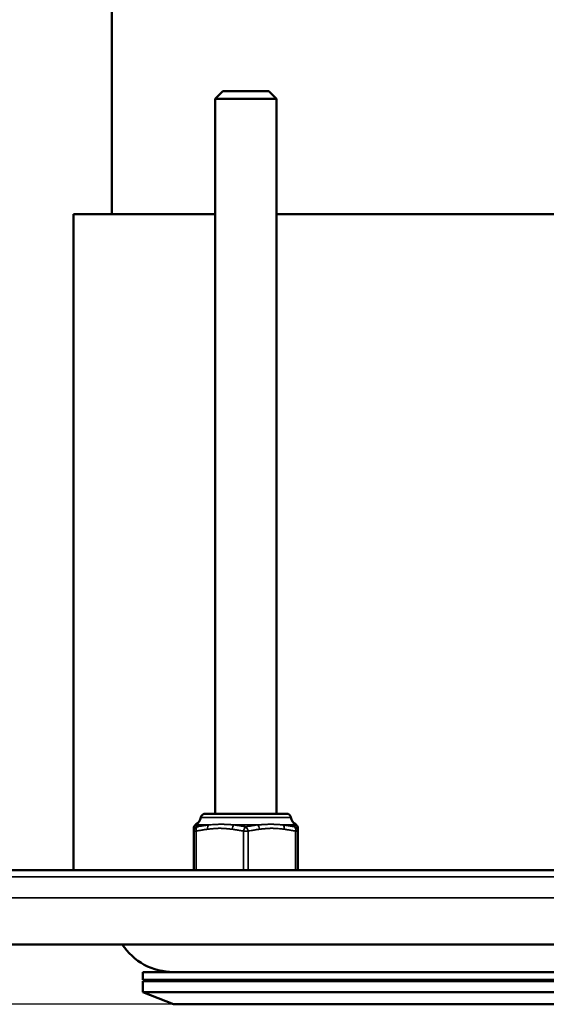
# Model space of a CAD drawing. Header units: millimetres. Extents: x 38 to 2514, y 38 to 1622.
# Tile 43 of 256: x 589 to 623, y 662 to 726. Entities that reach past the tile are written whole.
import ezdxf

# ---------------------------------------------------------------- set-up
doc = ezdxf.new("R2010")
doc.units = ezdxf.units.MM
doc.header["$LTSCALE"] = 7.692308
for name, color, linetype, lineweight in [('Dimension (ISO)', 7, 'Continuous', 25), ('Visible (ISO)', 7, 'Continuous', 50), ('Visible Narrow (ISO)', 7, 'Continuous', 35)]:
    doc.layers.add(name, color=color, linetype=linetype, lineweight=lineweight)
doc.styles.add('Note Text (ANSI)', font='tahoma.ttf')
doc.dimstyles.new('Default (ISO)', dxfattribs={"dimscale": 7.692308, "dimtxt": 1, "dimasz": 2.5, "dimexe": 3.175, "dimexo": 0, "dimgap": 0.762, "dimtad": 1, "dimrnd": 1e-08, "dimzin": 0, "dimdsep": 46, "dimtxsty": 'Note Text (ANSI)', "dimcen": 0.09, "dimdle": 10, "dimclrd": 1, "dimclre": 1, "dimclrt": 1, "dimazin": 0, "dimtfac": 3.5052, "dimtmove": 0, "dimatfit": 3, "dimfxl": 1, "dimtolj": 1, "dimtzin": 0, "dimlwd": -1, "dimlwe": -1, "dimarcsym": 0})

# ---------------------------------------------------------------- blocks, each defined once
blk = doc.blocks.new('*D5')
at = {"layer": 'Defpoints', "color": 0, "transparency": 16777216}
for p in [(472.673, 999.193), (652.449, 999.193), (598.949, 661.593)]:
    blk.add_point(p, dxfattribs=at)
at = {"layer": 'Dimension (ISO)', "color": 1, "transparency": 16777216}
for p, q in [((652.449, 999.193), (448.25, 999.193)), ((472.673, 680.823), (472.673, 979.962)), ((598.949, 661.593), (448.25, 661.593))]:
    blk.add_line(p, q, dxfattribs=at)
for points in [[(469.468, 979.962), (475.878, 979.962), (472.673, 999.193)], [(469.468, 680.823), (475.878, 680.823), (472.673, 661.593)]]:
    blk.add_solid(points, dxfattribs=at)
at = {"layer": 'Dimension (ISO)', "color": 1, "transparency": 16777216, "insert": (456.748, 776.937), "char_height": 7.69231, "attachment_point": 1, "rotation": 90, "style": 'Note Text (ANSI)'}
blk.add_mtext('\\A1;337.60 mm [13.291 in]', dxfattribs=at)
blk = doc.blocks.new('*D7')
at = {"layer": 'Defpoints', "color": 0, "transparency": 16777216}
for p in [(621.797, 971.893), (529.057, 661.593), (598.949, 661.593)]:
    blk.add_point(p, dxfattribs=at)
at = {"layer": 'Dimension (ISO)', "color": 1, "transparency": 16777216}
for p, q in [((621.797, 971.893), (504.634, 971.893)), ((529.057, 952.662), (529.057, 680.823)), ((598.949, 661.593), (504.634, 661.593))]:
    blk.add_line(p, q, dxfattribs=at)
for points in [[(525.852, 952.662), (532.262, 952.662), (529.057, 971.893)], [(525.852, 680.823), (532.262, 680.823), (529.057, 661.593)]]:
    blk.add_solid(points, dxfattribs=at)
at = {"layer": 'Dimension (ISO)', "color": 1, "transparency": 16777216, "insert": (513.132, 763.287), "char_height": 7.69231, "attachment_point": 1, "rotation": 90, "style": 'Note Text (ANSI)'}
blk.add_mtext('\\A1;310.30 mm [12.217 in]', dxfattribs=at)

msp = doc.modelspace()

# ---------------------------------------------------------------- linework, layer by layer
at = {"layer": 'Visible (ISO)'}
for p, q in [((594.9495, 712.9927), (594.9495, 757.0427)), ((602.1591, 720.9927), (601.6591, 720.4927)), ((602.1591, 720.9927), (605.1591, 720.9927)), ((605.1591, 720.9927), (605.6591, 720.4927)), ((601.6591, 720.4927), (605.6591, 720.4927)), ((601.6591, 720.4927), (601.6591, 673.9927)), ((605.6591, 720.4927), (605.6591, 673.9927)), ((592.4495, 712.9927), (601.6591, 712.9927)), ((592.4495, 670.3177), (592.4495, 712.9927)), ((605.6591, 712.9927), (699.2399, 712.9927)), ((606.2945, 673.9927), (601.0237, 673.9927)), ((600.2741, 672.9802), (600.2741, 673.0423)), ((600.2741, 672.8577), (600.2741, 672.9802)), ((600.2741, 672.8577), (600.2741, 670.3177)), ((607.0441, 673.0423), (607.0441, 672.9802)), ((607.0441, 672.9802), (607.0441, 672.8577)), ((607.0441, 672.8577), (607.0441, 670.3177)), ((744.3087, 670.3177), (560.5903, 670.3177)), ((573.9495, 665.4927), (730.9495, 665.4927)), ((707.9495, 663.6927), (596.9495, 663.6927)), ((596.9495, 663.1927), (596.9495, 663.6927)), ((707.9495, 663.1927), (596.9495, 663.1927)), ((596.9495, 663.0927), (707.9495, 663.0927)), ((596.9495, 663.0927), (596.9495, 662.3927)), ((600.9495, 663.0927), (600.9495, 663.1927)), ((603.9495, 663.0927), (603.9495, 663.1927)), ((607.9495, 663.1927), (607.9495, 663.0927)), ((596.9495, 662.3927), (707.9495, 662.3927)), ((598.9495, 661.5927), (596.9495, 662.3927)), ((598.9495, 661.5927), (705.9495, 661.5927))]:
    msp.add_line(p, q, dxfattribs=at)
for centre, radius, start, end in [((601.0237, 673.6927), 0.3, 90, 171.402711), ((606.2945, 673.6927), 0.3, 8.597289, 90), ((600.5741, 673.0423), 0.3, 119.288898, 180), ((600.1338, 673.8273), 0.6, 299.288898, 351.402711), ((607.1844, 673.8273), 0.6, 188.597289, 240.711102), ((606.7441, 673.0423), 0.3, 0, 60.711102), ((598.9495, 667.6927), 4, 213.367013, 270)]:
    msp.add_arc(centre, radius, start, end, dxfattribs=at)
msp.add_open_spline([(614.9026, 663.6927), (614.8402, 663.6927), (614.7798, 663.6928), (614.7216, 663.6928), (614.7123, 663.6928), (614.7032, 663.6928), (614.6941, 663.6928), (614.6385, 663.6928), (614.5851, 663.6929), (614.5343, 663.6928), (614.5242, 663.6928), (614.5142, 663.6928), (614.5043, 663.6928), (614.4531, 663.6928), (614.4048, 663.6927), (614.3596, 663.6927), (614.3524, 663.6927), (614.3452, 663.6927), (614.3381, 663.6927)], degree=3, knots=[0.00011058, 0.00011058, 0.00011058, 0.00011058, 0.28775986, 0.28775986, 0.28775986, 0.33333333, 0.33333333, 0.33333333, 0.61127277, 0.61127277, 0.61127277, 0.66666667, 0.66666667, 0.66666667, 0.95384467, 0.95384467, 0.95384467, 1, 1, 1, 1], dxfattribs=at)
at = {"layer": 'Visible Narrow (ISO)'}
for p, q in [((600.477, 673.2625), (601.2403, 673.2625)), ((600.7271, 673.7376), (606.5912, 673.7376)), ((602.8958, 673.2625), (604.4224, 673.2625)), ((606.0779, 673.2625), (606.8412, 673.2625)), ((600.2741, 672.8577), (600.4241, 672.8577)), ((600.4241, 672.8577), (600.4241, 670.3177)), ((603.5091, 672.8577), (603.8091, 672.8577)), ((603.5091, 672.8577), (603.5091, 670.3177)), ((603.8091, 672.8577), (603.8091, 670.3177)), ((606.8941, 672.8577), (607.0441, 672.8577)), ((606.8941, 672.8577), (606.8941, 670.3177)), ((744.535, 669.8913), (560.364, 669.8913)), ((744.0897, 668.5236), (560.8093, 668.5236))]:
    msp.add_line(p, q, dxfattribs=at)
for centre, major_axis, ratio, start_param, end_param in [((600.5741, 672.9802), (-0.3, 0), 0.9947082, 5.0419547, 6.2831853), ((601.3141, 672.9802), (-0.0355, 0.2979), 0.4973541, 0.2703181, 1.5115487), ((602.9191, 672.9802), (0.0355, 0.2979), 0.4973541, 0.3888133, 1.6300439), ((604.3991, 672.9802), (-0.0355, 0.2979), 0.4973541, 4.6531414, 5.894372), ((606.0041, 672.9802), (0.0355, 0.2979), 0.4973541, 4.7716366, 6.0128672), ((606.7441, 672.9802), (0.3, 0), 0.9947082, 0, 1.2412307), ((600.5741, 672.8577), (-0.3, 0), 0.9842659, 5.0093801, 6.2831853), ((600.5741, 672.8577), (-0.0609, 0.2938), 0.4921329, 0.1953287, 1.4691338), ((603.6591, 672.8577), (0.0609, 0.2938), 0.4921329, 0.3986537, 1.6724588), ((603.6591, 672.8577), (-0.0609, 0.2938), 0.4921329, 4.6107265, 5.8845316), ((606.7441, 672.8577), (0.3, 0), 0.9842659, 0, 1.2738051), ((606.7441, 672.8577), (0.0609, 0.2938), 0.4921329, 4.8140515, 6.0878566)]:
    msp.add_ellipse(centre, major_axis=major_axis, ratio=ratio, start_param=start_param, end_param=end_param, dxfattribs=at)
for points, knots in [([(600.477, 673.2625), (600.4715, 673.2663), (600.4665, 673.27), (600.4599, 673.2751), (600.458, 673.2767), (600.4528, 673.2808), (600.4499, 673.2833), (600.445, 673.2875), (600.443, 673.2893), (600.4389, 673.293), (600.4369, 673.2949), (600.4336, 673.2979), (600.4323, 673.2992), (600.4296, 673.3018), (600.4284, 673.3029), (600.4275, 673.3038), (600.4274, 673.304), (600.4274, 673.304)], [0.00000014, 0.00000014, 0.00000014, 0.00000014, 0.1716995, 0.1716995, 0.25, 0.25, 0.38899375, 0.38899375, 0.5, 0.5, 0.63616839, 0.63616839, 0.75, 0.75, 0.91685902, 0.91685902, 0.99999998, 0.99999998, 0.99999998, 0.99999998]), ([(600.4863, 673.1401), (600.4856, 673.1503), (600.485, 673.1598), (600.4843, 673.1685), (600.4837, 673.1772), (600.4831, 673.1852), (600.4826, 673.1925), (600.482, 673.1999), (600.4815, 673.2066), (600.4811, 673.2127), (600.4806, 673.2188), (600.4801, 673.2243), (600.4797, 673.2294), (600.4793, 673.2344), (600.479, 673.2389), (600.4787, 673.243), (600.4783, 673.2471), (600.478, 673.2507), (600.4778, 673.2539), (600.4775, 673.2572), (600.4773, 673.26), (600.477, 673.2625)], [0, 0, 0, 0, 0.1428571, 0.1428571, 0.1428571, 0.2857143, 0.2857143, 0.2857143, 0.4285714, 0.4285714, 0.4285714, 0.5714286, 0.5714286, 0.5714286, 0.7142857, 0.7142857, 0.7142857, 0.8571429, 0.8571429, 0.8571429, 1, 1, 1, 1]), ([(601.2403, 673.2625), (601.1839, 673.256), (601.1269, 673.2487), (601.0701, 673.2408), (601.047, 673.2376), (601.024, 673.2344), (601.001, 673.231), (600.9595, 673.2249), (600.9182, 673.2185), (600.8761, 673.2117), (600.8374, 673.2054), (600.798, 673.1988), (600.7572, 673.1916), (600.6977, 673.1812), (600.6353, 673.1696), (600.5705, 673.1569), (600.5428, 673.1515), (600.5148, 673.1459), (600.4863, 673.1401)], [0, 0, 0, 0, 0.23713594, 0.23713594, 0.23713594, 0.33333333, 0.33333333, 0.33333333, 0.50677606, 0.50677606, 0.50677606, 0.66666667, 0.66666667, 0.66666667, 0.90039892, 0.90039892, 0.90039892, 0.99999998, 0.99999998, 0.99999998, 0.99999998]), ([(602.8958, 673.2625), (602.8628, 673.265), (602.8304, 673.2675), (602.799, 673.2698), (602.773, 673.2717), (602.7476, 673.2736), (602.7225, 673.2754), (602.7172, 673.2758), (602.7119, 673.2761), (602.7067, 673.2765), (602.6763, 673.2787), (602.6461, 673.2808), (602.6159, 673.2827), (602.5858, 673.2847), (602.5558, 673.2866), (602.5257, 673.2884), (602.4957, 673.2902), (602.4655, 673.2919), (602.4355, 673.2934), (602.4055, 673.2949), (602.3756, 673.2963), (602.3457, 673.2975), (602.3177, 673.2987), (602.2896, 673.2997), (602.2613, 673.3006), (602.2339, 673.3014), (602.2062, 673.3021), (602.1778, 673.3026), (602.1732, 673.3027), (602.1686, 673.3028), (602.1639, 673.3029), (602.1383, 673.3033), (602.1119, 673.3037), (602.0846, 673.3038), (602.0784, 673.3039), (602.0721, 673.3039), (602.0658, 673.3039), (602.0381, 673.304), (602.0094, 673.3039), (601.9793, 673.3037), (601.9723, 673.3036), (601.9652, 673.3035), (601.958, 673.3034), (601.9201, 673.3029), (601.8801, 673.3021), (601.838, 673.3008), (601.7959, 673.2996), (601.7517, 673.2978), (601.7056, 673.2956), (601.6655, 673.2937), (601.6239, 673.2914), (601.581, 673.2886), (601.5746, 673.2882), (601.5682, 673.2878), (601.5618, 673.2874), (601.512, 673.2842), (601.4604, 673.2804), (601.4068, 673.2762), (601.369, 673.2732), (601.3301, 673.2701), (601.2903, 673.2667), (601.2738, 673.2654), (601.2571, 673.264), (601.2403, 673.2625)], [0, 0, 0, 0, 0.06666667, 0.06666667, 0.06666667, 0.12180666, 0.12180666, 0.12180666, 0.13333333, 0.13333333, 0.13333333, 0.2, 0.2, 0.2, 0.26666667, 0.26666667, 0.26666667, 0.33333333, 0.33333333, 0.33333333, 0.4, 0.4, 0.4, 0.46276817, 0.46276817, 0.46276817, 0.52354494, 0.52354494, 0.52354494, 0.53333333, 0.53333333, 0.53333333, 0.58768376, 0.58768376, 0.58768376, 0.6, 0.6, 0.6, 0.65406285, 0.65406285, 0.65406285, 0.66666667, 0.66666667, 0.66666667, 0.73333333, 0.73333333, 0.73333333, 0.8, 0.8, 0.8, 0.8580812, 0.8580812, 0.8580812, 0.86666667, 0.86666667, 0.86666667, 0.93333333, 0.93333333, 0.93333333, 0.98048823, 0.98048823, 0.98048823, 1, 1, 1, 1]), ([(603.6591, 673.1401), (603.6091, 673.1502), (603.5611, 673.1595), (603.515, 673.1681), (603.4689, 673.1767), (603.4248, 673.1847), (603.3826, 673.192), (603.3404, 673.1993), (603.3001, 673.206), (603.2618, 673.2121), (603.2235, 673.2182), (603.1871, 673.2237), (603.1527, 673.2288), (603.1182, 673.2339), (603.0858, 673.2384), (603.0553, 673.2426), (603.0248, 673.2467), (602.9962, 673.2504), (602.9696, 673.2537), (602.9431, 673.257), (602.9185, 673.2599), (602.8958, 673.2625)], [0, 0, 0, 0, 0.1428571, 0.1428571, 0.1428571, 0.2857143, 0.2857143, 0.2857143, 0.4285714, 0.4285714, 0.4285714, 0.5714286, 0.5714286, 0.5714286, 0.7142857, 0.7142857, 0.7142857, 0.8571429, 0.8571429, 0.8571429, 1, 1, 1, 1]), ([(604.4224, 673.2625), (604.3655, 673.256), (604.3081, 673.2487), (604.2507, 673.2409), (604.2272, 673.2377), (604.2038, 673.2344), (604.1804, 673.231), (604.1385, 673.2249), (604.0967, 673.2185), (604.0543, 673.2117), (604.0149, 673.2054), (603.975, 673.1988), (603.9336, 673.1916), (603.8734, 673.1812), (603.8103, 673.1696), (603.7448, 673.157), (603.7167, 673.1516), (603.6881, 673.1459), (603.6591, 673.1401)], [0, 0, 0, 0, 0.23660454, 0.23660454, 0.23660454, 0.33333333, 0.33333333, 0.33333333, 0.50646934, 0.50646934, 0.50646934, 0.66666667, 0.66666667, 0.66666667, 0.89995691, 0.89995691, 0.89995691, 0.99999998, 0.99999998, 0.99999998, 0.99999998]), ([(606.0779, 673.2625), (606.0234, 673.2671), (605.9706, 673.2716), (605.9194, 673.2756), (605.8766, 673.279), (605.8349, 673.2821), (605.7944, 673.2849), (605.7864, 673.2854), (605.7784, 673.286), (605.7704, 673.2865), (605.7299, 673.2892), (605.6906, 673.2916), (605.6527, 673.2936), (605.6457, 673.294), (605.6388, 673.2943), (605.6319, 673.2947), (605.5876, 673.2969), (605.5454, 673.2987), (605.5053, 673.3), (605.4707, 673.3012), (605.4377, 673.3021), (605.4061, 673.3027), (605.401, 673.3028), (605.396, 673.3029), (605.3909, 673.303), (605.3614, 673.3035), (605.3331, 673.3038), (605.3058, 673.3039), (605.2996, 673.3039), (605.2934, 673.3039), (605.2873, 673.3039), (605.2593, 673.304), (605.2322, 673.3039), (605.2056, 673.3036), (605.2008, 673.3036), (605.196, 673.3035), (605.1912, 673.3034), (605.1643, 673.3031), (605.1379, 673.3026), (605.1115, 673.302), (605.1074, 673.3019), (605.1034, 673.3018), (605.0993, 673.3017), (605.0689, 673.301), (605.0386, 673.3), (605.0082, 673.2989), (604.9777, 673.2978), (604.9472, 673.2965), (604.9166, 673.2951), (604.886, 673.2936), (604.8554, 673.292), (604.8249, 673.2903), (604.799, 673.2888), (604.7731, 673.2873), (604.7469, 673.2856), (604.7423, 673.2853), (604.7376, 673.285), (604.7329, 673.2847), (604.705, 673.283), (604.6765, 673.281), (604.6472, 673.279), (604.6439, 673.2788), (604.6407, 673.2786), (604.6374, 673.2783), (604.6097, 673.2764), (604.5811, 673.2743), (604.5512, 673.2722), (604.5458, 673.2718), (604.5404, 673.2714), (604.5349, 673.2709), (604.4991, 673.2683), (604.4616, 673.2655), (604.4224, 673.2625)], [0, 0, 0, 0, 0.06666667, 0.06666667, 0.06666667, 0.12231434, 0.12231434, 0.12231434, 0.13333333, 0.13333333, 0.13333333, 0.18962536, 0.18962536, 0.18962536, 0.2, 0.2, 0.2, 0.26666667, 0.26666667, 0.26666667, 0.32406936, 0.32406936, 0.32406936, 0.33333333, 0.33333333, 0.33333333, 0.38770297, 0.38770297, 0.38770297, 0.4, 0.4, 0.4, 0.45646382, 0.45646382, 0.45646382, 0.46666667, 0.46666667, 0.46666667, 0.52437204, 0.52437204, 0.52437204, 0.53333333, 0.53333333, 0.53333333, 0.6, 0.6, 0.6, 0.66666667, 0.66666667, 0.66666667, 0.73333333, 0.73333333, 0.73333333, 0.78993551, 0.78993551, 0.78993551, 0.8, 0.8, 0.8, 0.86006323, 0.86006323, 0.86006323, 0.86666667, 0.86666667, 0.86666667, 0.9231002, 0.9231002, 0.9231002, 0.93333333, 0.93333333, 0.93333333, 0.99999999, 0.99999999, 0.99999999, 0.99999999]), ([(606.8319, 673.1401), (606.7828, 673.1501), (606.7358, 673.1594), (606.6905, 673.168), (606.6453, 673.1766), (606.6019, 673.1845), (606.5603, 673.1918), (606.5188, 673.199), (606.4791, 673.2057), (606.4413, 673.2118), (606.4035, 673.2179), (606.3676, 673.2235), (606.3335, 673.2286), (606.2994, 673.2337), (606.2673, 673.2382), (606.237, 673.2424), (606.2067, 673.2465), (606.1782, 673.2503), (606.1517, 673.2536), (606.1253, 673.2569), (606.1007, 673.2599), (606.0779, 673.2625)], [0, 0, 0, 0, 0.14285714, 0.14285714, 0.14285714, 0.28571429, 0.28571429, 0.28571429, 0.42857143, 0.42857143, 0.42857143, 0.57142857, 0.57142857, 0.57142857, 0.71428571, 0.71428571, 0.71428571, 0.85714286, 0.85714286, 0.85714286, 1, 1, 1, 1]), ([(606.8412, 673.2625), (606.8407, 673.2567), (606.8402, 673.2506), (606.8397, 673.2444), (606.8392, 673.2382), (606.8387, 673.2318), (606.8382, 673.2255), (606.8377, 673.2192), (606.8372, 673.2128), (606.8367, 673.2066), (606.8363, 673.2003), (606.8358, 673.1941), (606.8353, 673.1881), (606.8349, 673.1821), (606.8345, 673.1762), (606.8341, 673.1706), (606.8337, 673.165), (606.8333, 673.1596), (606.8329, 673.1545), (606.8326, 673.1494), (606.8322, 673.1446), (606.8319, 673.1401)], [0, 0, 0, 0, 0.1428571, 0.1428571, 0.1428571, 0.2857143, 0.2857143, 0.2857143, 0.4285714, 0.4285714, 0.4285714, 0.5714286, 0.5714286, 0.5714286, 0.7142857, 0.7142857, 0.7142857, 0.8571429, 0.8571429, 0.8571429, 1, 1, 1, 1]), ([(606.8909, 673.304), (606.8909, 673.304), (606.8905, 673.3036), (606.889, 673.3021), (606.8878, 673.301), (606.886, 673.2993), (606.8857, 673.299), (606.8841, 673.2975), (606.8827, 673.2961), (606.8793, 673.293), (606.8775, 673.2913), (606.8736, 673.2879), (606.8717, 673.2862), (606.8663, 673.2816), (606.8625, 673.2785), (606.8542, 673.2719), (606.8496, 673.2685), (606.8435, 673.2641), (606.8424, 673.2633), (606.8412, 673.2625)], [0, 0, 0, 0, 0.14984039, 0.14984039, 0.30246459, 0.30246459, 0.33333333, 0.33333333, 0.45112567, 0.45112567, 0.56756243, 0.56756243, 0.66666667, 0.66666667, 0.81796605, 0.81796605, 0.96756742, 0.96756742, 0.99999999, 0.99999999, 0.99999999, 0.99999999]), ([(601.1641, 672.9802), (601.1134, 672.9741), (601.062, 672.9675), (600.9837, 672.9565), (600.9568, 672.9526), (600.8897, 672.9426), (600.8496, 672.9363), (600.7703, 672.9232), (600.7313, 672.9165), (600.6377, 672.8998), (600.5821, 672.8894), (600.4917, 672.8716), (600.4582, 672.8648), (600.4241, 672.8577)], [0, 0, 0, 0, 0.21888274, 0.21888274, 0.33333333, 0.33333333, 0.50516949, 0.50516949, 0.66666667, 0.66666667, 0.8785221, 0.8785221, 0.99999998, 0.99999998, 0.99999998, 0.99999998]), ([(602.7691, 672.9802), (602.7379, 672.9839), (602.7074, 672.9876), (602.6779, 672.9911), (602.6483, 672.9946), (602.6197, 672.9979), (602.5912, 673.0011), (602.5627, 673.0044), (602.5343, 673.0075), (602.5061, 673.0105), (602.4779, 673.0135), (602.4498, 673.0163), (602.4216, 673.019), (602.3934, 673.0217), (602.3652, 673.0242), (602.337, 673.0265), (602.3089, 673.0288), (602.2808, 673.0308), (602.2528, 673.0327), (602.2248, 673.0345), (602.1968, 673.0361), (602.1684, 673.0374), (602.14, 673.0388), (602.1112, 673.0399), (602.0814, 673.0407), (602.0515, 673.0415), (602.0207, 673.0421), (601.9881, 673.0422), (601.9556, 673.0424), (601.9214, 673.0422), (601.885, 673.0415), (601.8486, 673.0408), (601.8099, 673.0395), (601.769, 673.0376), (601.7281, 673.0357), (601.6848, 673.0331), (601.6393, 673.0298), (601.5975, 673.0267), (601.5539, 673.023), (601.5082, 673.0187), (601.5042, 673.0183), (601.5001, 673.0179), (601.496, 673.0175), (601.4556, 673.0136), (601.4137, 673.0092), (601.3701, 673.0043), (601.3595, 673.0031), (601.3489, 673.0019), (601.3381, 673.0007), (601.2997, 672.9963), (601.2599, 672.9916), (601.2188, 672.9867), (601.2008, 672.9846), (601.1826, 672.9824), (601.1641, 672.9802)], [0, 0, 0, 0, 0.06666667, 0.06666667, 0.06666667, 0.13333333, 0.13333333, 0.13333333, 0.2, 0.2, 0.2, 0.26666667, 0.26666667, 0.26666667, 0.33333333, 0.33333333, 0.33333333, 0.4, 0.4, 0.4, 0.46666667, 0.46666667, 0.46666667, 0.53333333, 0.53333333, 0.53333333, 0.6, 0.6, 0.6, 0.66666667, 0.66666667, 0.66666667, 0.73333333, 0.73333333, 0.73333333, 0.8, 0.8, 0.8, 0.8612073, 0.8612073, 0.8612073, 0.86666667, 0.86666667, 0.86666667, 0.92036738, 0.92036738, 0.92036738, 0.93333333, 0.93333333, 0.93333333, 0.9797313, 0.9797313, 0.9797313, 1, 1, 1, 1]), ([(603.5091, 672.8577), (603.4605, 672.8678), (603.4138, 672.8771), (603.3691, 672.8858), (603.3243, 672.8944), (603.2815, 672.9023), (603.2405, 672.9096), (603.1996, 672.9169), (603.1606, 672.9236), (603.1234, 672.9297), (603.0863, 672.9358), (603.051, 672.9414), (603.0177, 672.9465), (602.9844, 672.9515), (602.9529, 672.9561), (602.9234, 672.9602), (602.8939, 672.9643), (602.8662, 672.968), (602.8405, 672.9713), (602.8148, 672.9747), (602.791, 672.9776), (602.7691, 672.9802)], [0, 0, 0, 0, 0.14285714, 0.14285714, 0.14285714, 0.28571429, 0.28571429, 0.28571429, 0.42857143, 0.42857143, 0.42857143, 0.57142857, 0.57142857, 0.57142857, 0.71428571, 0.71428571, 0.71428571, 0.85714286, 0.85714286, 0.85714286, 1, 1, 1, 1]), ([(604.5491, 672.9802), (604.4984, 672.9742), (604.4471, 672.9675), (604.3687, 672.9565), (604.3418, 672.9526), (604.2746, 672.9426), (604.2346, 672.9363), (604.1554, 672.9232), (604.1163, 672.9165), (604.0227, 672.8998), (603.9672, 672.8894), (603.8769, 672.8716), (603.8432, 672.8648), (603.8091, 672.8577)], [0, 0, 0, 0, 0.21859711, 0.21859711, 0.33333333, 0.33333333, 0.5048926, 0.5048926, 0.66666667, 0.66666667, 0.878277, 0.878277, 0.99999998, 0.99999998, 0.99999998, 0.99999998]), ([(606.8941, 672.8577), (606.8458, 672.8677), (606.7994, 672.877), (606.7548, 672.8856), (606.7103, 672.8942), (606.6676, 672.9021), (606.6268, 672.9094), (606.5859, 672.9167), (606.547, 672.9234), (606.5099, 672.9295), (606.4728, 672.9356), (606.4375, 672.9412), (606.4042, 672.9462), (606.3708, 672.9513), (606.3393, 672.9559), (606.3096, 672.96), (606.28, 672.9642), (606.2522, 672.9679), (606.2263, 672.9712), (606.2003, 672.9746), (606.1763, 672.9776), (606.1541, 672.9802)], [0, 0, 0, 0, 0.14285714, 0.14285714, 0.14285714, 0.28571429, 0.28571429, 0.28571429, 0.42857143, 0.42857143, 0.42857143, 0.57142857, 0.57142857, 0.57142857, 0.71428571, 0.71428571, 0.71428571, 0.85714286, 0.85714286, 0.85714286, 1, 1, 1, 1])]:
    msp.add_open_spline(points, degree=3, knots=knots, dxfattribs=at)
msp.add_open_spline([(606.1541, 672.9802), (606.0965, 672.9871), (605.9859, 673.0003), (605.8342, 673.0168), (605.6956, 673.0291), (605.5713, 673.0371), (605.4609, 673.0413), (605.362, 673.0427), (605.2712, 673.0418), (605.1847, 673.0392), (605.099, 673.035), (605.013, 673.0292), (604.9268, 673.022), (604.8414, 673.0137), (604.7525, 673.0041), (604.6568, 672.9931), (604.5861, 672.9846), (604.5491, 672.9802)], degree=3, dxfattribs=at)

# ---------------------------------------------------------------- dimensions: what is measured, and where the dimension line sits
at = {"layer": 'Dimension (ISO)', "color": 1, "true_color": 0xff0000}
for base, p1, p2, angle, text, picture, middle in [((472.6727, 999.1927), (598.9495, 661.5927), (652.4495, 999.1927), 90, '<> mm [13.291 in]', '*D5', (472.6727, 830.3927)), ((529.0571, 661.5927), (621.7973, 971.8927), (598.9495, 661.5927), 270, '<> mm [12.217 in]', '*D7', (529.0571, 816.7427))]:
    dim = msp.add_linear_dim(base=base, p1=p1, p2=p2, angle=angle, text=text, dimstyle='Default (ISO)', override={"dimgap": 0.762, "dimdec": 2, "dimpost": '', "dimtol": 0, "dimlim": 0, "dimtp": 0, "dimtm": 0, "dimtdec": 2, "dimtofl": 0, "dimatfit": 1}, dxfattribs=at)
    dim.commit()
    dim.dimension.update_dxf_attribs({"geometry": picture, "text_midpoint": middle, "dimtype": 160})

doc.saveas('drawing.dxf')
